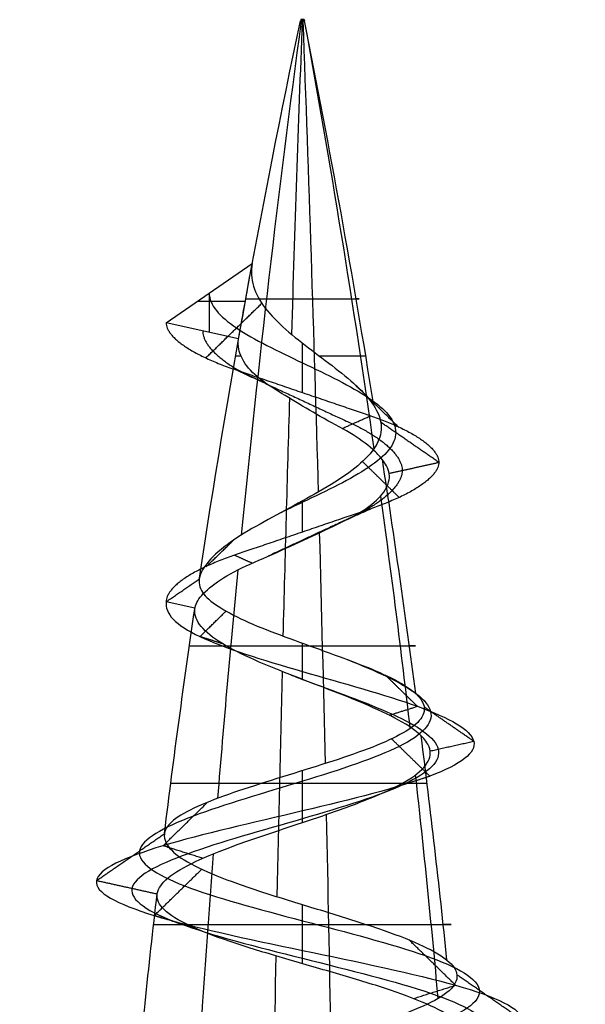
# Model space of a CAD drawing. Header units: millimetres. Extents: x -372 to 378, y -113 to 121.
# Tile 15 of 65: x -316 to -310, y 110 to 121. Entities that reach past the tile are written whole.
import ezdxf

# ---------------------------------------------------------------- set-up
doc = ezdxf.new("R2010")
doc.units = ezdxf.units.MM
doc.layers.add('Screw', color=7, linetype='Continuous', true_color=0xffffff)

msp = doc.modelspace()

# ---------------------------------------------------------------- linework, layer by layer
at = {"layer": 'Screw', "color": 7, "true_color": 0xffffff}
for p, q in [((-313.175, 121.08, 1006.743), (-313.178, 121.066, 1006.742)), ((-313.176, 121.08, 1006.749), (-313.139, 121.08, 1006.749)), ((-313.174, 121.08, 1006.758), (-313.176, 121.066, 1006.76)), ((-313.161, 121.08, 1006.767), (-313.162, 121.066, 1006.77)), ((-313.158, 121.08, 1006.768), (-313.158, 121.08, 1006.731)), ((-313.155, 121.08, 1006.731), (-313.154, 121.066, 1006.728)), ((-313.146, 121.08, 1006.763), (-313.144, 121.066, 1006.766)), ((-313.139, 121.08, 1006.749), (-313.136, 121.066, 1006.749)), ((-314.657, 117.745, 1006.749), (-313.71, 118.399, 1006.749)), ((-314.184, 118.072, 1006.749), (-314.184, 117.64, 1006.749)), ((-314.312, 117.983, 1006.749), (-313.786, 117.983, 1006.749)), ((-313.861, 117.568, 1006.749), (-314.657, 117.745, 1006.749)), ((-314.341, 114.607, 1006.749), (-314.657, 114.677, 1006.749))]:
    msp.add_line(p, q, dxfattribs=at)
at = {"layer": 'Screw', "color": 7, "true_color": 0xffffff, "extrusion": (0.018848, 7.91771e-15, -0.999822)}
msp.add_arc((99.378, -192.117, -1012.473), 104.311, 278.57845, 282, dxfattribs=at)
at = {"layer": 'Screw', "color": 7, "true_color": 0xffffff, "extrusion": (-0.772512, 2.53553e-13, 0.635)}
for start, end in [(258, 261.15889), (261.37148, 262.7652), (263.10315, 264.44953)]:
    msp.add_arc((-99.378, 680.88, 881.204), 104.311, start, end, dxfattribs=at)
at = {"layer": 'Screw', "color": 7, "true_color": 0xffffff, "extrusion": (0.984564, -2.53553e-13, 0.175023)}
for start, end in [(78, 79.92855), (80.32112, 81.77536), (81.99168, 83.36379), (83.72372, 85.07324)]:
    msp.add_arc((99.378, 944.009, -132.12), 104.311, start, end, dxfattribs=at)
at = {"layer": 'Screw', "color": 7, "true_color": 0xffffff, "extrusion": (0, 1, 0)}
for centre, radius, start, end in [((313.158, 1006.749, 121.066), 0.0215, 358.92, 160.92), ((313.158, 1006.749, 121.066), 0.0215, 340.2, 358.92), ((313.158, 1006.749, 121.08), 0.0186, 340.2, 180), ((313.158, 1006.749, 121.066), 0.0215, 180, 340.2), ((313.158, 1006.749, 121.08), 0.0186, 180, 340.2), ((313.158, 1006.749, 121.066), 0.0215, 160.92, 180)]:
    msp.add_arc(centre, radius, start, end, dxfattribs=at)
at = {"layer": 'Screw', "color": 7, "true_color": 0xffffff, "extrusion": (0, -1, 0)}
for centre, radius, start, end in [((-313.158, 1006.749, -121.073), 0.02, 360, 199.8), ((-313.158, 1006.749, -121.073), 0.02, 199.8, 0), ((-313.158, 1006.749, -118.01), 0.624, 181.08, 19.08), ((-313.158, 1006.749, -117.378), 0.736, 156.5472, 181.08), ((-313.158, 1006.749, -117.378), 0.736, 19.08, 75.1887), ((-313.158, 1006.749, -114.191), 1.244, 181.08, 19.08), ((-313.158, 1006.749, -112.678), 1.45, 19.08, 181.08), ((-313.158, 1006.749, -111.128), 1.637, 181.08, 19.08)]:
    msp.add_arc(centre, radius, start, end, dxfattribs=at)
at = {"layer": 'Screw', "color": 7, "true_color": 0xffffff, "extrusion": (-0.984564, 2.53553e-13, -0.175023)}
for start, end in [(258, 260.89587), (261.14492, 262.55307), (262.86319, 264.21696)]:
    msp.add_arc((-99.378, 1148.029, 132.12), 104.311, start, end, dxfattribs=at)
at = {"layer": 'Screw', "color": 7, "true_color": 0xffffff, "extrusion": (-0.506335, 2.53553e-13, -0.862337)}
for start, end in [(258, 260.63153), (260.92032, 262.34029), (262.62334, 263.9836)]:
    msp.add_arc((-99.378, 881.809, -709.594), 104.311, start, end, dxfattribs=at)
at = {"layer": 'Screw', "color": 7, "true_color": 0xffffff, "extrusion": (-0.326888, -8.7215e-14, 0.945063)}
msp.add_arc((-99.378, -68.869, 1053.809), 104.311, 99.63402, 102, dxfattribs=at)
at = {"layer": 'Screw', "color": 7, "true_color": 0xffffff, "extrusion": (0, 0, -1)}
msp.add_arc((211.148, 99.378, -1006.749), 104.311, 10.04253, 10.50624, dxfattribs=at)
at = {"layer": 'Screw', "color": 7, "true_color": 0xffffff, "extrusion": (-0.326888, -8.72566e-14, 0.945063)}
msp.add_arc((-99.378, -68.869, 1053.809), 104.311, 97.87323, 99.30429, dxfattribs=at)
at = {"layer": 'Screw', "color": 7, "true_color": 0xffffff, "extrusion": (0.018848, 7.91901e-15, -0.999822)}
msp.add_arc((99.378, -192.117, -1012.473), 104.311, 277.02372, 278.39931, dxfattribs=at)
at = {"layer": 'Screw', "color": 7, "true_color": 0xffffff, "extrusion": (-0.326888, -8.72427e-14, 0.945063)}
msp.add_arc((-99.378, -68.869, 1053.809), 104.311, 96.2506, 97.6164, dxfattribs=at)
at = {"layer": 'Screw', "color": 7, "true_color": 0xffffff, "extrusion": (0.018848, 7.92053e-15, -0.999822)}
msp.add_arc((99.378, -192.117, -1012.473), 104.311, 275.31878, 276.65673, dxfattribs=at)
at = {"layer": 'Screw', "color": 7, "true_color": 0xffffff}
for points, knots in [([(-313.71, 118.399, 1006.749), (-313.726, 118.314, 1006.833), (-313.722, 118.229, 1006.923), (-313.673, 118.066, 1007.094), (-313.628, 117.985, 1007.176), (-313.506, 117.827, 1007.313), (-313.427, 117.748, 1007.37), (-313.253, 117.595, 1007.447), (-313.154, 117.518, 1007.467), (-312.957, 117.368, 1007.466), (-312.855, 117.292, 1007.444), (-312.668, 117.145, 1007.36), (-312.581, 117.072, 1007.298), (-312.455, 116.944, 1007.163), (-312.409, 116.889, 1007.094), (-312.374, 116.835, 1007.02)], [0, 0, 0, 0, 0.00517405, 0.00517405, 0.01034873, 0.01034873, 0.01558777, 0.01558777, 0.02087104, 0.02087104, 0.02626269, 0.02626269, 0.03170822, 0.03170822, 0.0359002, 0.0359002, 0.0359002, 0.0359002]), ([(-314.184, 118.072, 1006.749), (-314.184, 117.944, 1007.018), (-314.073, 117.816, 1007.285), (-313.693, 117.561, 1007.664), (-313.426, 117.433, 1007.775), (-312.889, 117.177, 1007.775), (-312.622, 117.049, 1007.664), (-312.243, 116.794, 1007.285), (-312.132, 116.666, 1007.018), (-312.132, 116.41, 1006.481), (-312.243, 116.282, 1006.214), (-312.622, 116.027, 1005.834), (-312.889, 115.899, 1005.723), (-313.247, 115.729, 1005.723), (-313.335, 115.686, 1005.736), (-313.421, 115.644, 1005.759)], [0, 0, 0, 0, 0.947774, 0.947774, 1.895547, 1.895547, 2.843321, 2.843321, 3.791094, 3.791094, 4.738868, 4.738868, 5.686641, 5.686641, 6.000094, 6.000094, 6.000094, 6.000094]), ([(-312.28, 116.243, 1007.053), (-312.309, 116.279, 1007.116), (-312.344, 116.316, 1007.176), (-312.454, 116.414, 1007.321), (-312.54, 116.477, 1007.4), (-312.736, 116.594, 1007.519), (-312.85, 116.652, 1007.561), (-313.066, 116.775, 1007.591), (-313.173, 116.838, 1007.585), (-313.376, 116.962, 1007.534), (-313.477, 117.024, 1007.488), (-313.65, 117.142, 1007.36), (-313.721, 117.207, 1007.279), (-313.816, 117.333, 1007.109), (-313.846, 117.395, 1007.019), (-313.866, 117.494, 1006.869), (-313.867, 117.532, 1006.809), (-313.861, 117.568, 1006.749)], [0.6025161, 0.6025161, 0.6025161, 0.6025161, 0.6376367, 0.6376367, 0.695451, 0.695451, 0.7540424, 0.7540424, 0.8082466, 0.8082466, 0.8637674, 0.8637674, 0.9186339, 0.9186339, 0.9683673, 0.9683673, 1, 1, 1, 1]), ([(-312.374, 116.835, 1007.02), (-312.362, 116.817, 1006.996), (-312.352, 116.8, 1006.971), (-312.305, 116.71, 1006.843), (-312.288, 116.639, 1006.73), (-312.298, 116.497, 1006.506), (-312.326, 116.426, 1006.391), (-312.423, 116.287, 1006.181), (-312.495, 116.217, 1006.083), (-312.668, 116.078, 1005.92), (-312.773, 116.008, 1005.854), (-313.001, 115.872, 1005.765), (-313.127, 115.804, 1005.742), (-313.377, 115.668, 1005.744), (-313.506, 115.599, 1005.769), (-313.745, 115.464, 1005.865), (-313.858, 115.398, 1005.938), (-314.049, 115.262, 1006.118), (-314.13, 115.191, 1006.227), (-314.244, 115.059, 1006.465), (-314.28, 114.996, 1006.595), (-314.292, 114.938, 1006.728)], [0.0359002, 0.0359002, 0.0359002, 0.0359002, 0.03728194, 0.03728194, 0.042918, 0.042918, 0.04869105, 0.04869105, 0.05453393, 0.05453393, 0.06051555, 0.06051555, 0.06657532, 0.06657532, 0.07276908, 0.07276908, 0.0790522, 0.0790522, 0.08547717, 0.08547717, 0.09171949, 0.09171949, 0.09171949, 0.09171949]), ([(-314.34, 114.615, 1006.727), (-314.33, 114.662, 1006.598), (-314.299, 114.714, 1006.472), (-314.195, 114.823, 1006.232), (-314.119, 114.883, 1006.118), (-313.93, 115, 1005.92), (-313.813, 115.058, 1005.835), (-313.561, 115.167, 1005.717), (-313.424, 115.228, 1005.684), (-313.162, 115.347, 1005.67), (-313.033, 115.407, 1005.687), (-312.786, 115.524, 1005.765), (-312.665, 115.58, 1005.83), (-312.463, 115.694, 1005.995), (-312.381, 115.756, 1006.096), (-312.264, 115.876, 1006.312), (-312.226, 115.938, 1006.429), (-312.194, 116.056, 1006.671), (-312.201, 116.111, 1006.801), (-312.246, 116.195, 1006.966), (-312.261, 116.219, 1007.01), (-312.28, 116.243, 1007.053)], [0.0035642, 0.0035642, 0.0035642, 0.0035642, 0.0652627, 0.0652627, 0.1310071, 0.1310071, 0.1990783, 0.1990783, 0.265971, 0.265971, 0.3288149, 0.3288149, 0.3938542, 0.3938542, 0.4568098, 0.4568098, 0.5170571, 0.5170571, 0.5789705, 0.5789705, 0.6025161, 0.6025161, 0.6025161, 0.6025161]), ([(-314.292, 114.938, 1006.728), (-314.292, 114.934, 1006.735), (-314.293, 114.931, 1006.743), (-314.302, 114.869, 1006.885), (-314.285, 114.814, 1007.026), (-314.203, 114.71, 1007.287), (-314.139, 114.66, 1007.41), (-313.972, 114.557, 1007.629), (-313.867, 114.503, 1007.726), (-313.628, 114.397, 1007.877), (-313.491, 114.344, 1007.933), (-313.21, 114.24, 1007.993), (-313.061, 114.187, 1007.998), (-312.772, 114.082, 1007.957), (-312.627, 114.028, 1007.909), (-312.365, 113.925, 1007.768), (-312.245, 113.872, 1007.672), (-312.048, 113.769, 1007.448), (-311.968, 113.717, 1007.318), (-311.913, 113.667, 1007.18)], [0.09171949, 0.09171949, 0.09171949, 0.09171949, 0.09206875, 0.09206875, 0.09842565, 0.09842565, 0.10462555, 0.10462555, 0.1110412, 0.1110412, 0.11759669, 0.11759669, 0.12421277, 0.12421277, 0.13095434, 0.13095434, 0.13775803, 0.13775803, 0.14451072, 0.14451072, 0.14451072, 0.14451072]), ([(-314.657, 114.677, 1006.749), (-314.673, 114.549, 1007.142), (-314.558, 114.422, 1007.559), (-314.013, 114.166, 1008.195), (-313.601, 114.038, 1008.408), (-312.715, 113.782, 1008.472), (-312.248, 113.655, 1008.321), (-311.541, 113.399, 1007.704), (-311.307, 113.271, 1007.242), (-311.243, 113.015, 1006.256), (-311.415, 112.888, 1005.739), (-312.102, 112.632, 1004.961), (-312.615, 112.504, 1004.707), (-313.701, 112.248, 1004.643), (-314.268, 112.121, 1004.835), (-315.117, 111.865, 1005.594), (-315.402, 111.737, 1006.156), (-315.446, 111.481, 1007.342), (-315.205, 111.354, 1007.943), (-314.37, 111.098, 1008.814), (-313.771, 110.97, 1009.079), (-312.544, 110.714, 1009.105), (-311.924, 110.587, 1008.865), (-311.024, 110.331, 1008.001), (-310.751, 110.203, 1007.383), (-310.726, 109.947, 1006.116), (-310.974, 109.82, 1005.475), (-311.866, 109.564, 1004.547), (-312.504, 109.436, 1004.266), (-313.811, 109.18, 1004.24), (-314.472, 109.053, 1004.497), (-315.428, 108.797, 1005.417), (-315.721, 108.669, 1006.076), (-315.74, 108.413, 1007.423), (-315.466, 108.286, 1008.098), (-314.515, 108.03, 1009.066), (-313.841, 107.902, 1009.354), (-312.474, 107.646, 1009.367), (-311.789, 107.519, 1009.092), (-310.806, 107.263, 1008.127), (-310.515, 107.135, 1007.443), (-310.502, 106.88, 1006.055), (-310.781, 106.752, 1005.361), (-311.76, 106.496, 1004.363), (-312.454, 106.368, 1004.068), (-313.862, 106.113, 1004.055), (-314.566, 105.985, 1004.338), (-315.578, 105.729, 1005.332), (-315.875, 105.601, 1006.035), (-315.893, 105.362, 1007.374), (-315.684, 105.25, 1008.004), (-314.899, 105.026, 1008.996), (-314.328, 104.914, 1009.353), (-313.077, 104.69, 1009.625), (-312.402, 104.579, 1009.538), (-311.249, 104.355, 1008.947), (-310.776, 104.243, 1008.445), (-310.254, 104.019, 1007.243), (-310.207, 103.907, 1006.547), (-310.57, 103.684, 1005.271), (-310.98, 103.572, 1004.697), (-312.083, 103.348, 1003.933), (-312.772, 103.236, 1003.747), (-314.124, 103.013, 1003.858), (-314.782, 102.901, 1004.154), (-315.769, 102.677, 1005.109), (-316.092, 102.565, 1005.763), (-316.251, 102.341, 1007.142), (-316.066, 102.23, 1007.857), (-315.294, 102.006, 1009.012), (-314.703, 101.894, 1009.45), (-313.373, 101.67, 1009.853), (-312.639, 101.559, 1009.817), (-311.355, 101.335, 1009.286), (-310.81, 101.223, 1008.792), (-310.155, 100.999, 1007.566), (-310.047, 100.887, 1006.839), (-310.319, 100.664, 1005.476), (-310.697, 100.552, 1004.845), (-311.771, 100.328, 1003.964), (-312.463, 100.216, 1003.716), (-313.853, 99.993, 1003.716), (-314.545, 99.881, 1003.964), (-315.619, 99.657, 1004.845), (-315.997, 99.545, 1005.476), (-316.268, 99.321, 1006.839), (-316.16, 99.21, 1007.566), (-315.505, 98.986, 1008.792), (-314.961, 98.874, 1009.286), (-313.677, 98.65, 1009.817), (-312.942, 98.538, 1009.853), (-311.612, 98.315, 1009.45), (-311.022, 98.203, 1009.012), (-310.25, 97.979, 1007.857), (-310.071, 97.867, 1007.143), (-310.207, 97.644, 1005.76), (-310.522, 97.532, 1005.096), (-311.504, 97.308, 1004.113), (-312.169, 97.196, 1003.799), (-313.552, 96.973, 1003.663), (-314.265, 96.861, 1003.841), (-315.421, 96.637, 1004.613), (-315.859, 96.525, 1005.204), (-316.262, 96.301, 1006.534), (-316.226, 96.19, 1007.268), (-315.694, 95.966, 1008.552), (-315.2, 95.854, 1009.097), (-313.975, 95.63, 1009.752), (-313.248, 95.518, 1009.86), (-311.885, 95.295, 1009.588), (-311.254, 95.183, 1009.21), (-310.372, 94.959, 1008.136), (-310.125, 94.847, 1007.444), (-310.125, 94.624, 1006.054), (-310.372, 94.512, 1005.362), (-311.254, 94.288, 1004.288), (-311.885, 94.176, 1003.91), (-313.248, 93.953, 1003.639), (-313.975, 93.841, 1003.747), (-315.2, 93.617, 1004.402), (-315.694, 93.505, 1004.946), (-316.226, 93.281, 1006.23), (-316.262, 93.17, 1006.965), (-315.859, 92.946, 1008.295), (-315.421, 92.834, 1008.885), (-314.265, 92.61, 1009.657), (-313.552, 92.498, 1009.836), (-312.169, 92.275, 1009.7), (-311.504, 92.163, 1009.385), (-310.522, 91.939, 1008.403), (-310.207, 91.827, 1007.738), (-310.071, 91.604, 1006.355), (-310.25, 91.492, 1005.642), (-311.022, 91.268, 1004.486), (-311.612, 91.156, 1004.048), (-312.942, 90.932, 1003.645), (-313.677, 90.821, 1003.681), (-314.961, 90.597, 1004.213), (-315.505, 90.485, 1004.707), (-316.16, 90.261, 1005.932), (-316.268, 90.15, 1006.659), (-315.997, 89.926, 1008.022), (-315.619, 89.814, 1008.653), (-314.545, 89.59, 1009.535), (-313.853, 89.478, 1009.782), (-312.463, 89.255, 1009.782), (-311.771, 89.143, 1009.535), (-310.697, 88.919, 1008.653), (-310.319, 88.807, 1008.022), (-310.047, 88.584, 1006.659), (-310.155, 88.472, 1005.932), (-310.81, 88.248, 1004.707), (-311.355, 88.136, 1004.213), (-312.639, 87.912, 1003.681), (-313.373, 87.801, 1003.645), (-314.703, 87.577, 1004.048), (-315.294, 87.465, 1004.486), (-316.066, 87.241, 1005.642), (-316.244, 87.13, 1006.355), (-316.108, 86.906, 1007.738), (-315.794, 86.794, 1008.403), (-314.811, 86.57, 1009.385), (-314.147, 86.458, 1009.7), (-312.764, 86.235, 1009.836), (-312.05, 86.123, 1009.657), (-310.895, 85.899, 1008.885), (-310.457, 85.787, 1008.295), (-310.054, 85.564, 1006.965), (-310.09, 85.452, 1006.23), (-310.621, 85.228, 1004.946), (-311.115, 85.116, 1004.402), (-312.341, 84.892, 1003.747), (-313.068, 84.781, 1003.639), (-314.431, 84.557, 1003.91), (-315.062, 84.445, 1004.288), (-315.943, 84.221, 1005.362), (-316.191, 84.11, 1006.053), (-316.191, 83.998, 1006.749)], [0.0909091, 0.0909091, 0.0909091, 0.0909091, 0.1022727, 0.1022727, 0.1136364, 0.1136364, 0.125, 0.125, 0.1363636, 0.1363636, 0.1477273, 0.1477273, 0.1590909, 0.1590909, 0.1704545, 0.1704545, 0.1818182, 0.1818182, 0.1931818, 0.1931818, 0.2045455, 0.2045455, 0.2159091, 0.2159091, 0.2272727, 0.2272727, 0.2386364, 0.2386364, 0.25, 0.25, 0.2613636, 0.2613636, 0.2727273, 0.2727273, 0.2840909, 0.2840909, 0.2954545, 0.2954545, 0.3068182, 0.3068182, 0.3181818, 0.3181818, 0.3295455, 0.3295455, 0.3409091, 0.3409091, 0.3522727, 0.3522727, 0.3636364, 0.3636364, 0.3735795, 0.3735795, 0.3835227, 0.3835227, 0.3934659, 0.3934659, 0.4034091, 0.4034091, 0.4133523, 0.4133523, 0.4232955, 0.4232955, 0.4332386, 0.4332386, 0.4431818, 0.4431818, 0.453125, 0.453125, 0.4630682, 0.4630682, 0.4730114, 0.4730114, 0.4829545, 0.4829545, 0.4928977, 0.4928977, 0.5028409, 0.5028409, 0.5127841, 0.5127841, 0.5227273, 0.5227273, 0.5326705, 0.5326705, 0.5426136, 0.5426136, 0.5525568, 0.5525568, 0.5625, 0.5625, 0.5724432, 0.5724432, 0.5823864, 0.5823864, 0.5923295, 0.5923295, 0.6022727, 0.6022727, 0.6122159, 0.6122159, 0.6221591, 0.6221591, 0.6321023, 0.6321023, 0.6420455, 0.6420455, 0.6519886, 0.6519886, 0.6619318, 0.6619318, 0.671875, 0.671875, 0.6818182, 0.6818182, 0.6917614, 0.6917614, 0.7017045, 0.7017045, 0.7116477, 0.7116477, 0.7215909, 0.7215909, 0.7315341, 0.7315341, 0.7414773, 0.7414773, 0.7514205, 0.7514205, 0.7613636, 0.7613636, 0.7713068, 0.7713068, 0.78125, 0.78125, 0.7911932, 0.7911932, 0.8011364, 0.8011364, 0.8110795, 0.8110795, 0.8210227, 0.8210227, 0.8309659, 0.8309659, 0.8409091, 0.8409091, 0.8508523, 0.8508523, 0.8607955, 0.8607955, 0.8707386, 0.8707386, 0.8806818, 0.8806818, 0.890625, 0.890625, 0.9005682, 0.9005682, 0.9105114, 0.9105114, 0.9204545, 0.9204545, 0.9303977, 0.9303977, 0.9403409, 0.9403409, 0.9502841, 0.9502841, 0.9602273, 0.9602273, 0.9701705, 0.9701705, 0.9801136, 0.9801136, 0.9900568, 0.9900568, 1, 1, 1, 1]), ([(-311.853, 113.204, 1007.2), (-311.873, 113.223, 1007.251), (-311.896, 113.243, 1007.3), (-312.001, 113.322, 1007.492), (-312.108, 113.383, 1007.623), (-312.356, 113.504, 1007.835), (-312.499, 113.566, 1007.918), (-312.801, 113.686, 1008.025), (-312.964, 113.748, 1008.051), (-313.279, 113.869, 1008.043), (-313.436, 113.931, 1008.009), (-313.722, 114.052, 1007.89), (-313.855, 114.114, 1007.804), (-314.075, 114.235, 1007.594), (-314.166, 114.297, 1007.468), (-314.292, 114.42, 1007.197), (-314.331, 114.481, 1007.049), (-314.344, 114.564, 1006.851), (-314.344, 114.585, 1006.8), (-314.341, 114.607, 1006.749)], [0.93736705, 0.93736705, 0.93736705, 0.93736705, 0.94016165, 0.94016165, 0.94869079, 0.94869079, 0.95708589, 0.95708589, 0.96537684, 0.96537684, 0.9735392, 0.9735392, 0.98158546, 0.98158546, 0.98951045, 0.98951045, 0.99730872, 0.99730872, 1, 1, 1, 1]), ([(-312.662, 114.041, 1007.913), (-312.507, 113.978, 1007.864), (-312.359, 113.916, 1007.785), (-311.963, 113.726, 1007.457), (-311.781, 113.598, 1007.118), (-311.717, 113.342, 1006.38), (-311.838, 113.214, 1005.986), (-312.35, 112.959, 1005.384), (-312.739, 112.831, 1005.18), (-313.577, 112.575, 1005.116), (-314.021, 112.447, 1005.258), (-314.694, 112.192, 1005.841), (-314.928, 112.064, 1006.28), (-314.973, 111.808, 1007.218), (-314.783, 111.68, 1007.696), (-314.123, 111.425, 1008.392), (-313.647, 111.297, 1008.606), (-312.668, 111.041, 1008.631), (-312.171, 110.913, 1008.442), (-311.447, 110.658, 1007.754), (-311.225, 110.53, 1007.259), (-311.199, 110.274, 1006.24), (-311.396, 110.146, 1005.722), (-312.113, 109.891, 1004.97), (-312.628, 109.763, 1004.739), (-313.687, 109.507, 1004.714), (-314.225, 109.379, 1004.919), (-315.006, 109.124, 1005.664), (-315.248, 108.996, 1006.2), (-315.267, 108.74, 1007.299), (-315.044, 108.612, 1007.851), (-314.268, 108.357, 1008.644), (-313.718, 108.229, 1008.881), (-312.598, 107.973, 1008.893), (-312.036, 107.845, 1008.669), (-311.229, 107.59, 1007.88), (-310.988, 107.462, 1007.319), (-310.975, 107.206, 1006.179), (-311.204, 107.078, 1005.608), (-312.007, 106.823, 1004.786), (-312.578, 106.695, 1004.541), (-313.738, 106.439, 1004.528), (-314.319, 106.311, 1004.761), (-315.155, 106.056, 1005.579), (-315.401, 105.928, 1006.159), (-315.419, 105.688, 1007.265), (-315.249, 105.576, 1007.788), (-314.602, 105.353, 1008.612), (-314.13, 105.241, 1008.91), (-313.091, 105.017, 1009.139), (-312.529, 104.905, 1009.069), (-311.568, 104.682, 1008.581), (-311.172, 104.57, 1008.164), (-310.733, 104.346, 1007.162), (-310.691, 104.234, 1006.58), (-310.992, 104.01, 1005.513), (-311.333, 103.899, 1005.03), (-312.256, 103.675, 1004.387), (-312.833, 103.563, 1004.229), (-313.97, 103.339, 1004.318), (-314.524, 103.227, 1004.566), (-315.357, 103.004, 1005.367), (-315.632, 102.892, 1005.917), (-315.769, 102.668, 1007.08), (-315.612, 102.556, 1007.684), (-314.96, 102.333, 1008.659), (-314.462, 102.221, 1009.028), (-313.34, 101.997, 1009.369), (-312.72, 101.885, 1009.338), (-311.637, 101.661, 1008.89), (-311.177, 101.55, 1008.473), (-310.624, 101.326, 1007.439), (-310.533, 101.214, 1006.825), (-310.762, 100.99, 1005.675), (-311.081, 100.879, 1005.142), (-311.987, 100.655, 1004.399), (-312.571, 100.543, 1004.189), (-313.744, 100.319, 1004.189), (-314.328, 100.207, 1004.399), (-315.235, 99.984, 1005.142), (-315.554, 99.872, 1005.675), (-315.783, 99.648, 1006.825), (-315.692, 99.536, 1007.439), (-315.139, 99.313, 1008.473), (-314.679, 99.201, 1008.89), (-313.596, 98.977, 1009.338), (-312.976, 98.865, 1009.369), (-311.854, 98.641, 1009.028), (-311.355, 98.53, 1008.659), (-310.704, 98.306, 1007.684), (-310.553, 98.194, 1007.082), (-310.668, 97.97, 1005.915), (-310.933, 97.858, 1005.354), (-311.763, 97.635, 1004.525), (-312.323, 97.523, 1004.259), (-313.49, 97.299, 1004.144), (-314.092, 97.187, 1004.295), (-315.067, 96.964, 1004.947), (-315.437, 96.852, 1005.445), (-315.778, 96.628, 1006.567), (-315.747, 96.516, 1007.187), (-315.298, 96.293, 1008.27), (-314.882, 96.181, 1008.73), (-313.847, 95.957, 1009.283), (-313.234, 95.845, 1009.374), (-312.083, 95.621, 1009.145), (-311.551, 95.51, 1008.826), (-310.807, 95.286, 1007.92), (-310.598, 95.174, 1007.336), (-310.598, 94.95, 1006.163), (-310.807, 94.838, 1005.579), (-311.551, 94.615, 1004.672), (-312.083, 94.503, 1004.353), (-313.234, 94.279, 1004.124), (-313.847, 94.167, 1004.215), (-314.882, 93.944, 1004.768), (-315.298, 93.832, 1005.228), (-315.747, 93.608, 1006.311), (-315.778, 93.496, 1006.931), (-315.437, 93.273, 1008.053), (-315.067, 93.161, 1008.552), (-314.092, 92.937, 1009.203), (-313.49, 92.825, 1009.354), (-312.323, 92.601, 1009.239), (-311.763, 92.49, 1008.974), (-310.933, 92.266, 1008.144), (-310.668, 92.154, 1007.584), (-310.553, 91.93, 1006.417), (-310.704, 91.818, 1005.815), (-311.355, 91.595, 1004.84), (-311.854, 91.483, 1004.47), (-312.976, 91.259, 1004.129), (-313.596, 91.147, 1004.16), (-314.679, 90.924, 1004.609), (-315.139, 90.812, 1005.025), (-315.692, 90.588, 1006.06), (-315.783, 90.476, 1006.673), (-315.554, 90.253, 1007.824), (-315.235, 90.141, 1008.356), (-314.328, 89.917, 1009.1), (-313.744, 89.805, 1009.309), (-312.571, 89.581, 1009.309), (-311.987, 89.47, 1009.1), (-311.081, 89.246, 1008.356), (-310.762, 89.134, 1007.824), (-310.533, 88.91, 1006.673), (-310.624, 88.798, 1006.06), (-311.177, 88.575, 1005.025), (-311.637, 88.463, 1004.609), (-312.72, 88.239, 1004.16), (-313.34, 88.127, 1004.129), (-314.462, 87.904, 1004.47), (-314.96, 87.792, 1004.84), (-315.612, 87.568, 1005.815), (-315.763, 87.456, 1006.417), (-315.648, 87.232, 1007.584), (-315.382, 87.121, 1008.144), (-314.553, 86.897, 1008.974), (-313.992, 86.785, 1009.239), (-312.825, 86.561, 1009.354), (-312.223, 86.45, 1009.203), (-311.248, 86.226, 1008.552), (-310.879, 86.114, 1008.053), (-310.538, 85.89, 1006.931), (-310.569, 85.778, 1006.311), (-311.017, 85.555, 1005.228), (-311.434, 85.443, 1004.768), (-312.468, 85.219, 1004.215), (-313.082, 85.107, 1004.124), (-314.232, 84.884, 1004.353), (-314.765, 84.772, 1004.672), (-315.508, 84.548, 1005.579), (-315.718, 84.436, 1006.162), (-315.718, 84.324, 1006.749)], [9.962929, 9.962929, 9.962929, 9.962929, 10.425509, 10.425509, 11.373282, 11.373282, 12.321056, 12.321056, 13.268829, 13.268829, 14.216603, 14.216603, 15.164377, 15.164377, 16.11215, 16.11215, 17.059924, 17.059924, 18.007697, 18.007697, 18.955471, 18.955471, 19.903244, 19.903244, 20.851018, 20.851018, 21.798791, 21.798791, 22.746565, 22.746565, 23.694338, 23.694338, 24.642112, 24.642112, 25.589885, 25.589885, 26.537659, 26.537659, 27.485432, 27.485432, 28.433206, 28.433206, 29.38098, 29.38098, 30.328753, 30.328753, 31.158055, 31.158055, 31.987357, 31.987357, 32.816659, 32.816659, 33.64596, 33.64596, 34.475262, 34.475262, 35.304564, 35.304564, 36.133866, 36.133866, 36.963168, 36.963168, 37.79247, 37.79247, 38.621772, 38.621772, 39.451073, 39.451073, 40.280375, 40.280375, 41.109677, 41.109677, 41.938979, 41.938979, 42.768281, 42.768281, 43.597583, 43.597583, 44.426884, 44.426884, 45.256186, 45.256186, 46.085488, 46.085488, 46.91479, 46.91479, 47.744092, 47.744092, 48.573394, 48.573394, 49.402695, 49.402695, 50.231997, 50.231997, 51.061299, 51.061299, 51.890601, 51.890601, 52.719903, 52.719903, 53.549205, 53.549205, 54.378507, 54.378507, 55.207808, 55.207808, 56.03711, 56.03711, 56.866412, 56.866412, 57.695714, 57.695714, 58.525016, 58.525016, 59.354318, 59.354318, 60.183619, 60.183619, 61.012921, 61.012921, 61.842223, 61.842223, 62.671525, 62.671525, 63.500827, 63.500827, 64.330129, 64.330129, 65.15943, 65.15943, 65.988732, 65.988732, 66.818034, 66.818034, 67.647336, 67.647336, 68.476638, 68.476638, 69.30594, 69.30594, 70.135242, 70.135242, 70.964543, 70.964543, 71.793845, 71.793845, 72.623147, 72.623147, 73.452449, 73.452449, 74.281751, 74.281751, 75.111053, 75.111053, 75.940354, 75.940354, 76.769656, 76.769656, 77.598958, 77.598958, 78.42826, 78.42826, 79.257562, 79.257562, 80.086864, 80.086864, 80.916165, 80.916165, 81.745467, 81.745467, 82.574769, 82.574769, 83.404071, 83.404071, 83.404071, 83.404071]), ([(-313.288, 113.873, 1008.032), (-313.245, 113.857, 1008.04), (-313.202, 113.84, 1008.047), (-312.817, 113.696, 1008.083), (-312.451, 113.568, 1007.973), (-311.888, 113.312, 1007.501), (-311.697, 113.184, 1007.14), (-311.633, 112.929, 1006.358), (-311.763, 112.801, 1005.942), (-312.306, 112.545, 1005.309), (-312.717, 112.417, 1005.096), (-313.599, 112.162, 1005.032), (-314.065, 112.034, 1005.183), (-314.769, 111.778, 1005.797), (-315.012, 111.65, 1006.258), (-315.057, 111.395, 1007.24), (-314.858, 111.267, 1007.74), (-314.167, 111.011, 1008.467), (-313.669, 110.883, 1008.69), (-312.646, 110.628, 1008.715), (-312.127, 110.5, 1008.517), (-311.372, 110.244, 1007.798), (-311.14, 110.116, 1007.281), (-311.115, 109.861, 1006.218), (-311.321, 109.733, 1005.678), (-312.069, 109.477, 1004.895), (-312.606, 109.349, 1004.655), (-313.709, 109.094, 1004.629), (-314.269, 108.966, 1004.844), (-315.081, 108.71, 1005.62), (-315.332, 108.582, 1006.177), (-315.351, 108.327, 1007.321), (-315.119, 108.199, 1007.894), (-314.312, 107.943, 1008.719), (-313.74, 107.815, 1008.965), (-312.576, 107.56, 1008.977), (-311.993, 107.432, 1008.744), (-311.154, 107.176, 1007.923), (-310.904, 107.048, 1007.341), (-310.891, 106.793, 1006.157), (-311.129, 106.665, 1005.564), (-311.963, 106.409, 1004.711), (-312.556, 106.281, 1004.457), (-313.76, 106.026, 1004.444), (-314.363, 105.898, 1004.686), (-315.23, 105.642, 1005.535), (-315.485, 105.514, 1006.137), (-315.503, 105.275, 1007.284), (-315.326, 105.163, 1007.826), (-314.654, 104.939, 1008.68), (-314.165, 104.827, 1008.989), (-313.089, 104.604, 1009.225), (-312.506, 104.492, 1009.152), (-311.511, 104.268, 1008.646), (-311.102, 104.156, 1008.214), (-310.648, 103.933, 1007.176), (-310.605, 103.821, 1006.574), (-310.917, 103.597, 1005.47), (-311.27, 103.485, 1004.971), (-312.225, 103.261, 1004.306), (-312.823, 103.15, 1004.143), (-313.997, 102.926, 1004.236), (-314.57, 102.814, 1004.493), (-315.43, 102.59, 1005.321), (-315.714, 102.478, 1005.89), (-315.855, 102.255, 1007.091), (-315.693, 102.143, 1007.714), (-315.02, 101.919, 1008.722), (-314.505, 101.807, 1009.103), (-313.346, 101.584, 1009.455), (-312.706, 101.472, 1009.423), (-311.587, 101.248, 1008.96), (-311.112, 101.136, 1008.53), (-310.541, 100.913, 1007.461), (-310.447, 100.801, 1006.827), (-310.683, 100.577, 1005.639), (-311.013, 100.465, 1005.09), (-311.949, 100.241, 1004.321), (-312.552, 100.13, 1004.105), (-313.763, 99.906, 1004.105), (-314.367, 99.794, 1004.321), (-315.303, 99.57, 1005.09), (-315.633, 99.458, 1005.639), (-315.869, 99.235, 1006.827), (-315.775, 99.123, 1007.461), (-315.204, 98.899, 1008.53), (-314.729, 98.787, 1008.96), (-313.61, 98.564, 1009.423), (-312.97, 98.452, 1009.455), (-311.811, 98.228, 1009.103), (-311.296, 98.116, 1008.722), (-310.623, 97.893, 1007.714), (-310.467, 97.781, 1007.093), (-310.586, 97.557, 1005.887), (-310.86, 97.445, 1005.308), (-311.717, 97.221, 1004.451), (-312.296, 97.11, 1004.177), (-313.501, 96.886, 1004.059), (-314.123, 96.774, 1004.214), (-315.13, 96.55, 1004.887), (-315.512, 96.438, 1005.402), (-315.864, 96.215, 1006.561), (-315.832, 96.103, 1007.201), (-315.369, 95.879, 1008.32), (-314.938, 95.767, 1008.795), (-313.87, 95.544, 1009.366), (-313.236, 95.432, 1009.46), (-312.048, 95.208, 1009.224), (-311.498, 95.096, 1008.894), (-310.73, 94.873, 1007.958), (-310.514, 94.761, 1007.355), (-310.514, 94.537, 1006.144), (-310.73, 94.425, 1005.54), (-311.498, 94.201, 1004.604), (-312.048, 94.09, 1004.274), (-313.236, 93.866, 1004.038), (-313.87, 93.754, 1004.132), (-314.938, 93.53, 1004.703), (-315.369, 93.418, 1005.178), (-315.832, 93.195, 1006.297), (-315.864, 93.083, 1006.937), (-315.512, 92.859, 1008.096), (-315.13, 92.747, 1008.611), (-314.123, 92.524, 1009.284), (-313.501, 92.412, 1009.44), (-312.296, 92.188, 1009.321), (-311.717, 92.076, 1009.047), (-310.86, 91.852, 1008.19), (-310.586, 91.741, 1007.611), (-310.467, 91.517, 1006.406), (-310.623, 91.405, 1005.784), (-311.296, 91.181, 1004.777), (-311.811, 91.07, 1004.395), (-312.97, 90.846, 1004.043), (-313.61, 90.734, 1004.075), (-314.729, 90.51, 1004.538), (-315.204, 90.398, 1004.969), (-315.775, 90.175, 1006.037), (-315.869, 90.063, 1006.671), (-315.633, 89.839, 1007.859), (-315.303, 89.727, 1008.409), (-314.367, 89.504, 1009.177), (-313.763, 89.392, 1009.393), (-312.552, 89.168, 1009.393), (-311.949, 89.056, 1009.177), (-311.013, 88.832, 1008.409), (-310.683, 88.721, 1007.859), (-310.447, 88.497, 1006.671), (-310.541, 88.385, 1006.037), (-311.112, 88.161, 1004.969), (-311.587, 88.049, 1004.538), (-312.706, 87.826, 1004.075), (-313.346, 87.714, 1004.043), (-314.505, 87.49, 1004.395), (-315.02, 87.378, 1004.777), (-315.693, 87.155, 1005.784), (-315.848, 87.043, 1006.406), (-315.73, 86.819, 1007.611), (-315.456, 86.707, 1008.19), (-314.599, 86.484, 1009.047), (-314.02, 86.372, 1009.321), (-312.814, 86.148, 1009.44), (-312.193, 86.036, 1009.284), (-311.185, 85.812, 1008.611), (-310.804, 85.701, 1008.096), (-310.452, 85.477, 1006.937), (-310.484, 85.365, 1006.297), (-310.947, 85.141, 1005.178), (-311.377, 85.029, 1004.703), (-312.446, 84.806, 1004.132), (-313.08, 84.694, 1004.038), (-314.268, 84.47, 1004.274), (-314.817, 84.358, 1004.604), (-315.586, 84.135, 1005.54), (-315.802, 84.023, 1006.143), (-315.802, 83.911, 1006.749)], [2.782471, 2.782471, 2.782471, 2.782471, 2.974275, 2.974275, 4.461413, 4.461413, 5.948551, 5.948551, 7.435688, 7.435688, 8.922826, 8.922826, 10.409964, 10.409964, 11.897102, 11.897102, 13.384239, 13.384239, 14.871377, 14.871377, 16.358515, 16.358515, 17.845652, 17.845652, 19.33279, 19.33279, 20.819928, 20.819928, 22.307065, 22.307065, 23.794203, 23.794203, 25.281341, 25.281341, 26.768478, 26.768478, 28.255616, 28.255616, 29.742754, 29.742754, 31.229892, 31.229892, 32.717029, 32.717029, 34.204167, 34.204167, 35.691305, 35.691305, 36.99255, 36.99255, 38.293796, 38.293796, 39.595041, 39.595041, 40.896287, 40.896287, 42.197532, 42.197532, 43.498777, 43.498777, 44.800023, 44.800023, 46.101268, 46.101268, 47.402514, 47.402514, 48.703759, 48.703759, 50.005005, 50.005005, 51.30625, 51.30625, 52.607496, 52.607496, 53.908741, 53.908741, 55.209987, 55.209987, 56.511232, 56.511232, 57.812478, 57.812478, 59.113723, 59.113723, 60.414969, 60.414969, 61.716214, 61.716214, 63.01746, 63.01746, 64.318705, 64.318705, 65.619951, 65.619951, 66.921196, 66.921196, 68.222442, 68.222442, 69.523687, 69.523687, 70.824933, 70.824933, 72.126178, 72.126178, 73.427423, 73.427423, 74.728669, 74.728669, 76.029914, 76.029914, 77.33116, 77.33116, 78.632405, 78.632405, 79.933651, 79.933651, 81.234896, 81.234896, 82.536142, 82.536142, 83.837387, 83.837387, 85.138633, 85.138633, 86.439878, 86.439878, 87.741124, 87.741124, 89.042369, 89.042369, 90.343615, 90.343615, 91.64486, 91.64486, 92.946106, 92.946106, 94.247351, 94.247351, 95.548597, 95.548597, 96.849842, 96.849842, 98.151088, 98.151088, 99.452333, 99.452333, 100.753579, 100.753579, 102.054824, 102.054824, 103.35607, 103.35607, 104.657315, 104.657315, 105.95856, 105.95856, 107.259806, 107.259806, 108.561051, 108.561051, 109.862297, 109.862297, 111.163542, 111.163542, 112.464788, 112.464788, 113.766033, 113.766033, 115.067279, 115.067279, 116.368524, 116.368524, 117.66977, 117.66977, 118.971015, 118.971015, 118.971015, 118.971015]), ([(-311.913, 113.667, 1007.18), (-311.911, 113.666, 1007.176), (-311.91, 113.664, 1007.173), (-311.852, 113.611, 1007.026), (-311.822, 113.559, 1006.87), (-311.815, 113.456, 1006.559), (-311.84, 113.402, 1006.4), (-311.943, 113.299, 1006.101), (-312.022, 113.247, 1005.958), (-312.224, 113.145, 1005.709), (-312.349, 113.092, 1005.601), (-312.627, 112.989, 1005.434), (-312.785, 112.937, 1005.373), (-313.108, 112.835, 1005.311), (-313.277, 112.783, 1005.309), (-313.606, 112.68, 1005.361), (-313.77, 112.628, 1005.417), (-314.065, 112.527, 1005.581), (-314.2, 112.475, 1005.691), (-314.424, 112.374, 1005.949), (-314.515, 112.323, 1006.101), (-314.633, 112.228, 1006.408), (-314.667, 112.181, 1006.564), (-314.676, 112.133, 1006.721)], [0.14451072, 0.14451072, 0.14451072, 0.14451072, 0.14468214, 0.14468214, 0.15167634, 0.15167634, 0.1587722, 0.1587722, 0.16595911, 0.16595911, 0.17322268, 0.17322268, 0.18059749, 0.18059749, 0.18803088, 0.18803088, 0.19558335, 0.19558335, 0.2031895, 0.2031895, 0.21089184, 0.21089184, 0.21790536, 0.21790536, 0.21790536, 0.21790536]), ([(-314.755, 111.47, 1006.719), (-314.745, 111.525, 1006.541), (-314.705, 111.583, 1006.363), (-314.566, 111.699, 1006.028), (-314.462, 111.759, 1005.867), (-314.21, 111.878, 1005.597), (-314.059, 111.938, 1005.484), (-313.732, 112.058, 1005.322), (-313.552, 112.118, 1005.27), (-313.194, 112.237, 1005.234), (-313.01, 112.298, 1005.248), (-312.666, 112.418, 1005.339), (-312.502, 112.479, 1005.416), (-312.216, 112.598, 1005.62), (-312.091, 112.659, 1005.749), (-311.899, 112.779, 1006.037), (-311.828, 112.84, 1006.199), (-311.751, 112.96, 1006.531), (-311.743, 113.02, 1006.706), (-311.782, 113.121, 1006.985), (-311.811, 113.163, 1007.095), (-311.853, 113.204, 1007.2)], [0.84938904, 0.84938904, 0.84938904, 0.84938904, 0.85846734, 0.85846734, 0.86795273, 0.86795273, 0.87736896, 0.87736896, 0.88666709, 0.88666709, 0.8958651, 0.8958651, 0.90494255, 0.90494255, 0.9139247, 0.9139247, 0.9227773, 0.9227773, 0.93153669, 0.93153669, 0.93736705, 0.93736705, 0.93736705, 0.93736705]), ([(-314.676, 112.133, 1006.721), (-314.677, 112.128, 1006.737), (-314.677, 112.123, 1006.754), (-314.682, 112.063, 1006.947), (-314.655, 112.004, 1007.126), (-314.543, 111.888, 1007.464), (-314.454, 111.829, 1007.627), (-314.228, 111.714, 1007.911), (-314.088, 111.656, 1008.034), (-313.775, 111.541, 1008.225), (-313.598, 111.483, 1008.295), (-313.235, 111.369, 1008.367), (-313.043, 111.312, 1008.372), (-312.673, 111.197, 1008.316), (-312.489, 111.139, 1008.254), (-312.156, 111.026, 1008.072), (-312.003, 110.969, 1007.949), (-311.749, 110.854, 1007.662), (-311.646, 110.796, 1007.493), (-311.573, 110.738, 1007.308), (-311.571, 110.737, 1007.304), (-311.569, 110.735, 1007.299)], [0.21790536, 0.21790536, 0.21790536, 0.21790536, 0.21865324, 0.21865324, 0.22660347, 0.22660347, 0.23475729, 0.23475729, 0.24295812, 0.24295812, 0.25126662, 0.25126662, 0.25962991, 0.25962991, 0.26811504, 0.26811504, 0.27665183, 0.27665183, 0.28529787, 0.28529787, 0.28553465, 0.28553465, 0.28553465, 0.28553465]), ([(-311.505, 110.093, 1007.321), (-311.573, 110.146, 1007.5), (-311.671, 110.2, 1007.669), (-311.922, 110.31, 1007.972), (-312.081, 110.369, 1008.106), (-312.429, 110.483, 1008.307), (-312.623, 110.541, 1008.377), (-313.015, 110.655, 1008.444), (-313.219, 110.713, 1008.443), (-313.607, 110.828, 1008.37), (-313.795, 110.886, 1008.299), (-314.13, 111, 1008.098), (-314.281, 111.058, 1007.967), (-314.522, 111.173, 1007.665), (-314.616, 111.23, 1007.492), (-314.736, 111.345, 1007.129), (-314.764, 111.403, 1006.936), (-314.756, 111.464, 1006.737), (-314.756, 111.467, 1006.728), (-314.755, 111.47, 1006.719)], [0.76962346, 0.76962346, 0.76962346, 0.76962346, 0.77928099, 0.77928099, 0.7895125, 0.7895125, 0.79964683, 0.79964683, 0.80969778, 0.80969778, 0.81964254, 0.81964254, 0.82950608, 0.82950608, 0.83926127, 0.83926127, 0.84891991, 0.84891991, 0.84938904, 0.84938904, 0.84938904, 0.84938904]), ([(-311.569, 110.735, 1007.299), (-311.502, 110.68, 1007.122), (-311.464, 110.625, 1006.93), (-311.454, 110.514, 1006.545), (-311.484, 110.455, 1006.345), (-311.608, 110.342, 1005.97), (-311.706, 110.286, 1005.789), (-311.954, 110.174, 1005.476), (-312.107, 110.116, 1005.339), (-312.45, 110.003, 1005.127), (-312.644, 109.946, 1005.049), (-313.042, 109.835, 1004.966), (-313.252, 109.778, 1004.959), (-313.658, 109.665, 1005.015), (-313.86, 109.608, 1005.081), (-314.226, 109.496, 1005.275), (-314.395, 109.44, 1005.406), (-314.676, 109.328, 1005.715), (-314.792, 109.271, 1005.897), (-314.953, 109.161, 1006.287), (-314.999, 109.105, 1006.499), (-315.009, 109.048, 1006.711), (-315.009, 109.048, 1006.713), (-315.009, 109.048, 1006.714)], [0.28553465, 0.28553465, 0.28553465, 0.28553465, 0.29401019, 0.29401019, 0.30280503, 0.30280503, 0.31169175, 0.31169175, 0.32063394, 0.32063394, 0.32968449, 0.32968449, 0.33877723, 0.33877723, 0.34797806, 0.34797806, 0.35722453, 0.35722453, 0.36656009, 0.36656009, 0.3759536, 0.3759536, 0.37601776, 0.37601776, 0.37601776, 0.37601776])]:
    msp.add_open_spline(points, degree=3, knots=knots, dxfattribs=at)
for points, degree in [([(-314.218, 117.362, 1007.809), (-313.912, 117.661, 1007.503), (-313.605, 117.96, 1007.197)], 2), ([(-313.158, 116.978, 1008.248), (-313.158, 117.25, 1007.854), (-313.158, 117.522, 1007.46)], 2), ([(-313.552, 117.076, 1007.432), (-313.73, 117.155, 1007.74), (-313.907, 117.234, 1008.047)], 2), ([(-312.098, 116.595, 1007.809), (-312.35, 116.84, 1007.557), (-312.601, 117.086, 1007.306)], 2), ([(-312.722, 116.583, 1007.505), (-312.565, 116.653, 1007.776), (-312.408, 116.723, 1008.047)], 2), ([(-311.659, 116.211, 1006.749), (-311.978, 116.431, 1006.749), (-312.297, 116.652, 1006.749)], 2), ([(-312.098, 115.828, 1005.689), (-312.298, 116.023, 1005.889), (-312.498, 116.219, 1006.09)], 2), ([(-312.204, 116.09, 1006.749), (-311.931, 116.15, 1006.749), (-311.659, 116.211, 1006.749)], 2), ([(-313.158, 115.444, 1005.25), (-313.158, 115.616, 1005.498), (-313.158, 115.787, 1005.747)], 2), ([(-312.642, 115.596, 1005.855), (-312.525, 115.648, 1005.653), (-312.408, 115.7, 1005.451)], 2), ([(-314.218, 115.061, 1005.689), (-314.066, 115.209, 1005.841), (-313.914, 115.357, 1005.993)], 2), ([(-313.712, 115.102, 1005.789), (-313.81, 115.145, 1005.62), (-313.907, 115.189, 1005.451)], 2), ([(-314.657, 114.677, 1006.749), (-314.475, 114.803, 1006.749), (-314.293, 114.928, 1006.749)], 2), ([(-314.341, 114.607, 1006.749), (-314.341, 114.61, 1006.742), (-314.34, 114.612, 1006.734), (-314.34, 114.615, 1006.727)], 3), ([(-314.286, 114.294, 1007.877), (-314.142, 114.434, 1007.733), (-313.998, 114.575, 1007.589)], 2), ([(-314.035, 114.215, 1007.626), (-314.16, 114.254, 1007.752), (-314.286, 114.294, 1007.877)], 2), ([(-313.158, 113.91, 1008.44), (-313.158, 114.066, 1008.214), (-313.158, 114.222, 1007.989)], 2), ([(-313.158, 113.822, 1008.045), (-313.158, 113.866, 1008.243), (-313.158, 113.91, 1008.44)], 2), ([(-311.894, 113.527, 1008.013), (-312.07, 113.698, 1007.837), (-312.246, 113.87, 1007.661)], 2), ([(-312.203, 113.43, 1007.704), (-312.049, 113.478, 1007.858), (-311.894, 113.527, 1008.013)], 2), ([(-311.275, 113.143, 1006.749), (-311.548, 113.331, 1006.749), (-311.82, 113.519, 1006.749)], 2), ([(-311.759, 112.76, 1005.35), (-311.969, 112.964, 1005.56), (-312.178, 113.169, 1005.77)], 2), ([(-311.755, 113.036, 1006.749), (-311.515, 113.09, 1006.749), (-311.275, 113.143, 1006.749)], 2), ([(-313.158, 112.376, 1004.675), (-313.158, 112.598, 1004.996), (-313.158, 112.82, 1005.318)], 2), ([(-312.13, 112.643, 1005.721), (-311.944, 112.701, 1005.535), (-311.759, 112.76, 1005.35)], 2), ([(-314.692, 111.993, 1005.215), (-314.447, 112.232, 1005.46), (-314.202, 112.472, 1005.705)], 2), ([(-313.158, 112.249, 1005.245), (-313.158, 112.313, 1004.96), (-313.158, 112.376, 1004.675)], 2), ([(-315.424, 111.609, 1006.749), (-315.051, 111.867, 1006.749), (-314.677, 112.125, 1006.749)], 2), ([(-314.255, 111.855, 1005.652), (-314.474, 111.924, 1005.433), (-314.692, 111.993, 1005.215)], 2), ([(-314.787, 111.226, 1008.379), (-314.527, 111.48, 1008.118), (-314.266, 111.735, 1007.857)], 2), ([(-314.757, 111.461, 1006.749), (-315.09, 111.535, 1006.749), (-315.424, 111.609, 1006.749)], 2), ([(-313.158, 110.842, 1009.092), (-313.158, 111.094, 1008.727), (-313.158, 111.346, 1008.361)], 2), ([(-314.32, 111.078, 1007.911), (-314.553, 111.152, 1008.145), (-314.787, 111.226, 1008.379)], 2), ([(-311.474, 110.459, 1008.433), (-311.73, 110.709, 1008.177), (-311.987, 110.959, 1007.92)], 2), ([(-313.158, 110.696, 1008.435), (-313.158, 110.769, 1008.763), (-313.158, 110.842, 1009.092)], 2), ([(-310.738, 110.075, 1006.749), (-311.099, 110.324, 1006.749), (-311.459, 110.573, 1006.749)], 2), ([(-311.937, 110.313, 1007.97), (-311.706, 110.386, 1008.201), (-311.474, 110.459, 1008.433)], 2)]:
    msp.add_open_spline(points, degree=degree, dxfattribs=at)
for points, weights, knots in [([(-314.657, 117.745, 1006.749), (-314.657, 117.49, 1007.615), (-313.907, 117.234, 1008.047), (-313.158, 116.978, 1008.48), (-312.408, 116.723, 1008.047), (-311.659, 116.467, 1007.615), (-311.659, 116.211, 1006.749), (-311.659, 115.956, 1005.884), (-312.408, 115.7, 1005.451), (-313.158, 115.444, 1005.018), (-313.907, 115.189, 1005.451), (-314.657, 114.933, 1005.884), (-314.657, 114.677, 1006.749)], [1, 0.866025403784, 1, 0.866025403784, 1, 0.866025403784, 1, 0.866025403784, 1, 0.866025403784, 1, 0.866025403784, 1], [0, 0, 0, 0.166667, 0.166667, 0.333333, 0.333333, 0.5, 0.5, 0.666667, 0.666667, 0.833333, 0.833333, 1, 1, 1]), ([(-314.255, 117.656, 1006.749), (-314.255, 117.4, 1007.382), (-313.706, 117.144, 1007.699), (-313.158, 116.889, 1008.016), (-312.609, 116.633, 1007.699), (-312.061, 116.377, 1007.382), (-312.061, 116.122, 1006.749), (-312.061, 115.866, 1006.116), (-312.609, 115.61, 1005.799), (-313.051, 115.405, 1005.544), (-313.531, 115.181, 1005.717)], [1, 0.866025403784, 1, 0.866025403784, 1, 0.866025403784, 1, 0.866025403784, 1, 0.889248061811, 0.961605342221], [0, 0, 0, 0.1666667, 0.1666667, 0.3333333, 0.3333333, 0.5, 0.5, 0.6666667, 0.6666667, 0.804444, 0.804444, 0.804444])]:
    msp.add_rational_spline(points, weights, degree=2, knots=knots, dxfattribs=at)

doc.saveas('drawing.dxf')
